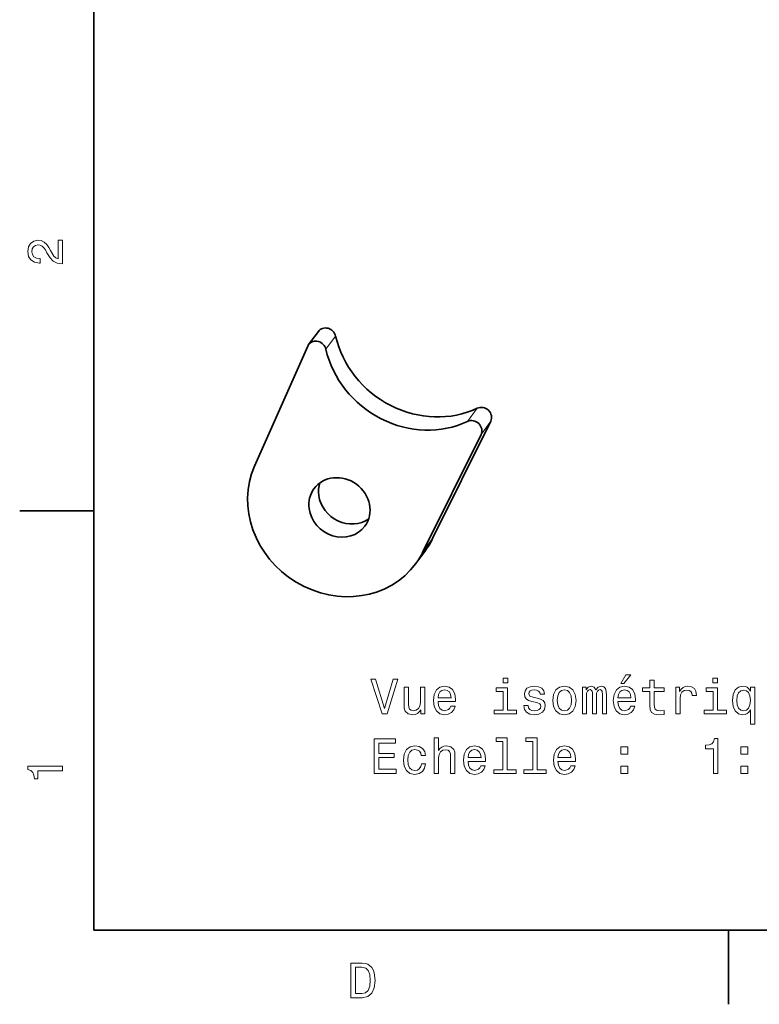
# Model space of a CAD drawing. Extents: x 0 to 296, y 0 to 210.
# Tile 1 of 7: x 2 to 77, y 2 to 102. Entities that reach past the tile are written whole.
import ezdxf

# ---------------------------------------------------------------- set-up
doc = ezdxf.new("R2010")
doc.units = 0

msp = doc.modelspace()

# ---------------------------------------------------------------- linework, layer by layer
at = {"color": 7, "lineweight": 35}
for p, q in [((10, 200), (10, 10)), ((10, 10), (287, 10))]:
    msp.add_line(p, q, dxfattribs=at)
at = {"color": 7, "lineweight": 35, "ltscale": 0.041511}
for p, q in [((31.762405, 69.340767), (32.746487, 70.678162)), ((43.600109, 48.491905), (42.616024, 47.154518))]:
    msp.add_line(p, q, dxfattribs=at)
at = {"color": 7, "lineweight": 13, "ltscale": 0.041511}
for p, q in [((33.51358, 68.870819), (34.497665, 70.208206)), ((47.851917, 61.561501), (48.836002, 62.898888)), ((49.220947, 60.239227), (50.205032, 61.576614)), ((44.325008, 49.683144), (43.340923, 48.345757))]:
    msp.add_line(p, q, dxfattribs=at)
at = {"color": 7, "lineweight": 35, "ltscale": 0.332148}
msp.add_line((26.285084, 57.040382), (31.672127, 69.185165), dxfattribs=at)
at = {"color": 7, "lineweight": 35, "ltscale": 0.33169}
for p, q in [((44.325008, 49.683144), (50.205032, 61.576614)), ((43.340923, 48.345757), (49.220947, 60.239227))]:
    msp.add_line(p, q, dxfattribs=at)
at = {"color": 7, "lineweight": 35, "ltscale": 0.1875}
for p, q in [((10, 52.5), (2.5, 52.5)), ((74.300003, 10), (74.300003, 2.5))]:
    msp.add_line(p, q, dxfattribs=at)
at = {"color": 7, "lineweight": 13}
for points in [[(6.833213, 77.519447), (6.833213, 79.925072), (6.399496, 79.925072), (6.399496, 78.023773), (6.162464, 78.129684), (5.965778, 78.311241), (5.607709, 78.871033), (5.456412, 79.168587), (5.239553, 79.501442), (4.987392, 79.738472), (4.689842, 79.874641), (4.351945, 79.925072), (3.928314, 79.839333), (3.595461, 79.602303), (3.383646, 79.239189), (3.307997, 78.770172), (3.393732, 78.286018), (3.630764, 77.91787), (4.009006, 77.680832), (4.508286, 77.600143), (4.578891, 77.600143), (4.578891, 78.059074), (4.538545, 78.059074), (4.195605, 78.104462), (3.943444, 78.240631), (3.782061, 78.457489), (3.726585, 78.744957), (3.777017, 79.03746), (3.903098, 79.254318), (4.099784, 79.395531), (4.346902, 79.445961), (4.578891, 79.41066), (4.775577, 79.314842), (4.947046, 79.153458), (5.098343, 78.931557), (5.259727, 78.634003), (5.572406, 78.139771), (5.90526, 77.791786), (6.308718, 77.585014), (6.818084, 77.519447)], [(40.331715, 35.445297), (39.454193, 32.464748), (38.551453, 35.445297), (38.072346, 35.445297), (39.20203, 31.940254), (39.706352, 31.940254), (40.810822, 35.445297)], [(51.926094, 35.561291), (51.457073, 35.561291), (51.457073, 35.056969), (51.926094, 35.056969)], [(63.394394, 35.016624), (63.691944, 35.016624), (64.392952, 35.87397), (63.898716, 35.87397)], [(66.329552, 34.179447), (66.329552, 32.822819), (66.35981, 32.38406), (66.501022, 32.081463), (66.78344, 31.904951), (67.26255, 31.844433), (67.787048, 31.86965), (67.787048, 32.252934), (67.403763, 32.222675), (67.055779, 32.26302), (66.869179, 32.389103), (66.788483, 32.600918), (66.773354, 32.898468), (66.773354, 34.179447), (67.787048, 34.179447), (67.787048, 34.55769), (66.773354, 34.55769), (66.773354, 35.349476), (66.329552, 35.349476), (66.329552, 34.55769), (65.562981, 34.55769), (65.562981, 34.179447)], [(73.178253, 35.561291), (72.709229, 35.561291), (72.709229, 35.056969), (73.178253, 35.056969)], [(43.534164, 34.648468), (43.090359, 34.648468), (43.090359, 33.085068), (43.039925, 32.721954), (42.893673, 32.459705), (42.666729, 32.298325), (42.369179, 32.24789), (42.132145, 32.288239), (41.98085, 32.409275), (41.895115, 32.616047), (41.874943, 32.908554), (41.874943, 34.648468), (41.431137, 34.648468), (41.431137, 32.86821), (41.446266, 32.510139), (41.542088, 32.212589), (41.834595, 31.940254), (42.303616, 31.844433), (42.555779, 31.879736), (42.772636, 31.970514), (42.959236, 32.126854), (43.110531, 32.353798), (43.110531, 31.940254), (43.534164, 31.940254)], [(44.870617, 33.16576), (46.645836, 33.16576), (46.650879, 33.372532), (46.570187, 33.952503), (46.348282, 34.386219), (45.995258, 34.648468), (45.526237, 34.744289), (45.067303, 34.643425), (44.714279, 34.361004), (44.487331, 33.902069), (44.406643, 33.296883), (44.482288, 32.676567), (44.709236, 32.222675), (45.057217, 31.940254), (45.511108, 31.844433), (45.90448, 31.909994), (46.227245, 32.081463), (46.464279, 32.353798), (46.600445, 32.716911), (46.161686, 32.716911), (46.070908, 32.515182), (45.939781, 32.363884), (45.566582, 32.242847), (45.279121, 32.298325), (45.06226, 32.474838), (44.921051, 32.762299), (44.870617, 33.150627)], [(44.870617, 33.538956), (44.926094, 33.88694), (45.06226, 34.144146), (45.269035, 34.300484), (45.541367, 34.355961), (45.808659, 34.300484), (46.01543, 34.144146), (46.14151, 33.88694), (46.186901, 33.538956)], [(51.910965, 32.313454), (51.910965, 34.55769), (50.771194, 34.55769), (50.771194, 34.179447), (51.467159, 34.179447), (51.467159, 32.313454), (50.55938, 32.313454), (50.55938, 31.940254), (52.828831, 31.940254), (52.828831, 32.313454)], [(54.916729, 33.518784), (54.488052, 33.619648), (54.17033, 33.735641), (54.064423, 33.972675), (54.094681, 34.139103), (54.200592, 34.260139), (54.372059, 34.335789), (54.619179, 34.366047), (54.856209, 34.335789), (55.042809, 34.24501), (55.163849, 34.108841), (55.214279, 33.927284), (55.647995, 33.927284), (55.647995, 33.937374), (55.57235, 34.265182), (55.365578, 34.522388), (55.042809, 34.683769), (54.619179, 34.744289), (54.190506, 34.683769), (53.877823, 34.517342), (53.681137, 34.270226), (53.620621, 33.957546), (53.666008, 33.654953), (53.807217, 33.443134), (54.039207, 33.29184), (54.377102, 33.185932), (54.871338, 33.064896), (55.173935, 32.938812), (55.254623, 32.837948), (55.284882, 32.686653), (55.239494, 32.500053), (55.118458, 32.358841), (54.921772, 32.268063), (54.659523, 32.237804), (54.382149, 32.268063), (54.180416, 32.37397), (54.04425, 32.545441), (53.988773, 32.782475), (53.560101, 32.782475), (53.630707, 32.379017), (53.837479, 32.08651), (54.165287, 31.909994), (54.619179, 31.844433), (55.093239, 31.909994), (55.441223, 32.08651), (55.653038, 32.368927), (55.728687, 32.737083), (55.67321, 33.054806), (55.516872, 33.271667), (55.259666, 33.412876)], [(56.495258, 33.29184), (56.575951, 32.676567), (56.807938, 32.222675), (57.176094, 31.940254), (57.67033, 31.844433), (58.159523, 31.940254), (58.527679, 32.217632), (58.759666, 32.671524), (58.845402, 33.29184), (58.759666, 33.907112), (58.527679, 34.366047), (58.159523, 34.643425), (57.67033, 34.744289), (57.176094, 34.643425), (56.807938, 34.361004), (56.575951, 33.907112)], [(56.94915, 33.296883), (56.994537, 33.750774), (57.13575, 34.078583), (57.362694, 34.280312), (57.67033, 34.350918), (57.972923, 34.280312), (58.199867, 34.083626), (58.34108, 33.750774), (58.39151, 33.296883), (58.34108, 32.837948), (58.199867, 32.505096), (57.972923, 32.303368), (57.67033, 32.237804), (57.362694, 32.303368), (57.13575, 32.505096), (56.994537, 32.837948)], [(59.485893, 31.940254), (59.894394, 31.940254), (59.894394, 33.750774), (59.919609, 34.023106), (59.995262, 34.219791), (60.111252, 34.335789), (60.26255, 34.381176), (60.383591, 34.340832), (60.464279, 34.239967), (60.504623, 34.068497), (60.519753, 33.841553), (60.519753, 31.940254), (60.903038, 31.940254), (60.903038, 33.750774), (60.928257, 34.018063), (61.003906, 34.214748), (61.124943, 34.335789), (61.276237, 34.381176), (61.397278, 34.340832), (61.477966, 34.239967), (61.5284, 33.841553), (61.5284, 31.940254), (61.936905, 31.940254), (61.936905, 33.811291), (61.911686, 34.199619), (61.830994, 34.497169), (61.669609, 34.678726), (61.407364, 34.744289), (61.099724, 34.643425), (60.862694, 34.350918), (60.676094, 34.638382), (60.363415, 34.744289), (60.075951, 34.643425), (59.879265, 34.361004), (59.879265, 34.648468), (59.485893, 34.648468)], [(63.086758, 33.16576), (64.861969, 33.16576), (64.86702, 33.372532), (64.786324, 33.952503), (64.564423, 34.386219), (64.211395, 34.648468), (63.742378, 34.744289), (63.283443, 34.643425), (62.93042, 34.361004), (62.703472, 33.902069), (62.62278, 33.296883), (62.698429, 32.676567), (62.925373, 32.222675), (63.273357, 31.940254), (63.727249, 31.844433), (64.120621, 31.909994), (64.44339, 32.081463), (64.68042, 32.353798), (64.816582, 32.716911), (64.377823, 32.716911), (64.287048, 32.515182), (64.155922, 32.363884), (63.782722, 32.242847), (63.495258, 32.298325), (63.2784, 32.474838), (63.137192, 32.762299), (63.086758, 33.150627)], [(63.086758, 33.538956), (63.142235, 33.88694), (63.2784, 34.144146), (63.485172, 34.300484), (63.757507, 34.355961), (64.024796, 34.300484), (64.231567, 34.144146), (64.357651, 33.88694), (64.403038, 33.538956)], [(68.936897, 31.940254), (69.380707, 31.940254), (69.380707, 33.488525), (69.426094, 33.861725), (69.562256, 34.129013), (69.784164, 34.290398), (70.081711, 34.345875), (70.303619, 34.31057), (70.470039, 34.209705), (70.570908, 34.038239), (70.606209, 33.806248), (71.055054, 33.806248), (70.994537, 34.214748), (70.82811, 34.507256), (70.550735, 34.683769), (70.172485, 34.744289), (69.915283, 34.703941), (69.693382, 34.603077), (69.496696, 34.43161), (69.340355, 34.199619), (69.340355, 34.648468), (68.936897, 34.648468)], [(73.163124, 32.313454), (73.163124, 34.55769), (72.023354, 34.55769), (72.023354, 34.179447), (72.719315, 34.179447), (72.719315, 32.313454), (71.811539, 32.313454), (71.811539, 31.940254), (74.080994, 31.940254), (74.080994, 32.313454)], [(76.506783, 34.229881), (76.350441, 34.456825), (76.173935, 34.61821), (75.967155, 34.708984), (75.730125, 34.744289), (75.301453, 34.643425), (74.968597, 34.361004), (74.75174, 33.907112), (74.676086, 33.296883), (74.75174, 32.68161), (74.968597, 32.227718), (75.301453, 31.940254), (75.730125, 31.844433), (75.967155, 31.874693), (76.168884, 31.960426), (76.345398, 32.116768), (76.506783, 32.353798), (76.506783, 30.891262), (76.950592, 30.891262), (76.950592, 34.648468), (76.506783, 34.648468)], [(75.129982, 33.296883), (75.175369, 33.745731), (75.316582, 34.07354), (75.528397, 34.275269), (75.805771, 34.345875), (76.098282, 34.275269), (76.320183, 34.078583), (76.451309, 33.750774), (76.50174, 33.296883), (76.451309, 32.837948), (76.320183, 32.510139), (76.098282, 32.308411), (75.805771, 32.242847), (75.528397, 32.308411), (75.316582, 32.510139), (75.175369, 32.842991)], [(38.395115, 25.893425), (40.614136, 25.893425), (40.614136, 26.317057), (38.859093, 26.317057), (38.859093, 27.502214), (40.422493, 27.502214), (40.422493, 27.920803), (38.859093, 27.920803), (38.859093, 28.969793), (40.573788, 28.969793), (40.573788, 29.393425), (38.395115, 29.393425)], [(44.482288, 25.893425), (44.926094, 25.893425), (44.926094, 27.456825), (44.971481, 27.814896), (45.117737, 28.077143), (45.344681, 28.238525), (45.647274, 28.299046), (45.889351, 28.248611), (46.040649, 28.112446), (46.116295, 27.8855), (46.14151, 27.582907), (46.14151, 25.893425), (46.585316, 25.893425), (46.585316, 27.673685), (46.565144, 28.031754), (46.474365, 28.329304), (46.176815, 28.601639), (45.712837, 28.69746), (45.460678, 28.662157), (45.243816, 28.566336), (45.06226, 28.415039), (44.926094, 28.208267), (44.926094, 29.514462), (44.482288, 29.514462)], [(51.436901, 29.141264), (51.436901, 26.266624), (50.524078, 26.266624), (50.524078, 25.893425), (52.788486, 25.893425), (52.788486, 26.266624), (51.880707, 26.266624), (51.880707, 29.514462), (50.740936, 29.514462), (50.740936, 29.141264)], [(54.472923, 29.141264), (54.472923, 26.266624), (53.560101, 26.266624), (53.560101, 25.893425), (55.824509, 25.893425), (55.824509, 26.266624), (54.916729, 26.266624), (54.916729, 29.514462), (53.776958, 29.514462), (53.776958, 29.141264)], [(72.759666, 25.893425), (73.218597, 25.893425), (73.218597, 29.41864), (72.875656, 29.41864), (72.784882, 29.111004), (72.603325, 28.904232), (72.325943, 28.783195), (71.942657, 28.742849), (71.942657, 28.384779), (72.759666, 28.384779)], [(43.171051, 27.703943), (43.60981, 27.703943), (43.519035, 28.107403), (43.302174, 28.425125), (42.964279, 28.621811), (42.525517, 28.69746), (42.041367, 28.596596), (41.67321, 28.314175), (41.441223, 27.85524), (41.360531, 27.239967), (41.43618, 26.629736), (41.663124, 26.175846), (42.021194, 25.893425), (42.510387, 25.797604), (42.944107, 25.873253), (43.282001, 26.085068), (43.513988, 26.417921), (43.614853, 26.861725), (43.191223, 26.861725), (43.115574, 26.579304), (42.974365, 26.367489), (42.772636, 26.236364), (42.525517, 26.196018), (42.21788, 26.261581), (41.995979, 26.46331), (41.85981, 26.791119), (41.814423, 27.255096), (41.85981, 27.708986), (42.001022, 28.036797), (42.227966, 28.238525), (42.525517, 28.309132), (42.787766, 28.263742), (42.984451, 28.147747), (43.115574, 27.956104)], [(47.906639, 27.118929), (49.681858, 27.118929), (49.686901, 27.325701), (49.606209, 27.905672), (49.384308, 28.33939), (49.031281, 28.601639), (48.56226, 28.69746), (48.103329, 28.596596), (47.750301, 28.314175), (47.523357, 27.85524), (47.442665, 27.250053), (47.518314, 26.629736), (47.745258, 26.175846), (48.093239, 25.893425), (48.547131, 25.797604), (48.940502, 25.863165), (49.263268, 26.034636), (49.500301, 26.306971), (49.636467, 26.670082), (49.197708, 26.670082), (49.10693, 26.468353), (48.975807, 26.317057), (48.602608, 26.196018), (48.315144, 26.251493), (48.098282, 26.428007), (47.957073, 26.715471), (47.906639, 27.1038)], [(47.906639, 27.492128), (47.962116, 27.840111), (48.098282, 28.097315), (48.305058, 28.253654), (48.577393, 28.309132), (48.844681, 28.253654), (49.051453, 28.097315), (49.177536, 27.840111), (49.222923, 27.492128)], [(57.014709, 27.118929), (58.789925, 27.118929), (58.794968, 27.325701), (58.714279, 27.905672), (58.492378, 28.33939), (58.139351, 28.601639), (57.67033, 28.69746), (57.211395, 28.596596), (56.858372, 28.314175), (56.631424, 27.85524), (56.550735, 27.250053), (56.626381, 26.629736), (56.853325, 26.175846), (57.201309, 25.893425), (57.655201, 25.797604), (58.048573, 25.863165), (58.371338, 26.034636), (58.608372, 26.306971), (58.744537, 26.670082), (58.305779, 26.670082), (58.214996, 26.468353), (58.083878, 26.317057), (57.710678, 26.196018), (57.42321, 26.251493), (57.206352, 26.428007), (57.065144, 26.715471), (57.014709, 27.1038)], [(57.014709, 27.492128), (57.070187, 27.840111), (57.206352, 28.097315), (57.413124, 28.253654), (57.685463, 28.309132), (57.952751, 28.253654), (58.159523, 28.097315), (58.285606, 27.840111), (58.330994, 27.492128)], [(63.394394, 27.850197), (64.090363, 27.850197), (64.090363, 28.601639), (63.394394, 28.601639)], [(75.538483, 27.850197), (76.234451, 27.850197), (76.234451, 28.601639), (75.538483, 28.601639)], [(6.833213, 26.159222), (6.833213, 26.618156), (3.307997, 26.618156), (3.307997, 26.275217), (3.615634, 26.184439), (3.822406, 26.002882), (3.943444, 25.725506), (3.98379, 25.34222), (4.341859, 25.34222), (4.341859, 26.159222)], [(63.394394, 25.893425), (64.090363, 25.893425), (64.090363, 26.644865), (63.394394, 26.644865)], [(75.538483, 25.893425), (76.234451, 25.893425), (76.234451, 26.644865), (75.538483, 26.644865)], [(37.194958, 6.666787), (36.029972, 6.666787), (36.029972, 3.166787), (37.194958, 3.166787), (37.744667, 3.277738), (38.153168, 3.615634), (38.405331, 4.165346), (38.496109, 4.916787), (38.415417, 5.683357), (38.314552, 5.985951), (38.173344, 6.228026), (37.764839, 6.555836), (37.497551, 6.636527)], [(37.159653, 6.248199), (37.542938, 6.17255), (37.805187, 5.940562), (37.961525, 5.527017), (38.011959, 4.916787), (37.956482, 4.326729), (37.800144, 3.913184), (37.532852, 3.666066), (37.159653, 3.585375), (36.498989, 3.585375), (36.498989, 6.248199)]]:
    msp.add_lwpolyline(points, close=True, dxfattribs=at)
at = {"color": 7, "lineweight": 35}
for centre, major_axis, start_param, end_param in [((33.551926, 70.085472), (-0.80545, 0.592667), 3.952272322, 6.28316481), ((43.955074, 71.435501), (-8.054466, 5.926682), 0.810679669, 2.688438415), ((32.567841, 68.748085), (-0.80545, 0.592667), 6.28316481, 6.481022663), ((32.567841, 68.748085), (-0.80545, 0.592667), 3.952272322, 6.28316481), ((42.970989, 70.098114), (-8.054466, 5.926682), 0.810679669, 2.688438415), ((49.324097, 62.045227), (-0.80545, 0.592667), 3.301280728, 5.830031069), ((48.340012, 60.70784), (-0.80545, 0.592667), 3.301280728, 5.830031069), ((34.883938, 52.844398), (-7.732292, 5.689621), 0.197837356, 3.141553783), ((34.883938, 52.844398), (-2.577431, 1.896545), 3.14155436, 6.283147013), ((35.868019, 54.181793), (-2.577431, 1.896545), 0.289067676, 0.720250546), ((34.883938, 52.844398), (-2.577431, 1.896545), 6.283147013, 7.003435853), ((35.868019, 54.181793), (-2.577431, 1.896545), 0.720250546, 2.852582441), ((34.883938, 52.844398), (-2.577431, 1.896545), 0.720250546, 3.14155436), ((35.868019, 54.181793), (-7.732292, 5.689621), 3.141553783, 3.301280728), ((34.883938, 52.844398), (-7.732292, 5.689621), 3.141553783, 3.301280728)]:
    msp.add_ellipse(centre, major_axis=major_axis, ratio=0.909772, start_param=start_param, end_param=end_param, dxfattribs=at)

doc.saveas('drawing.dxf')
